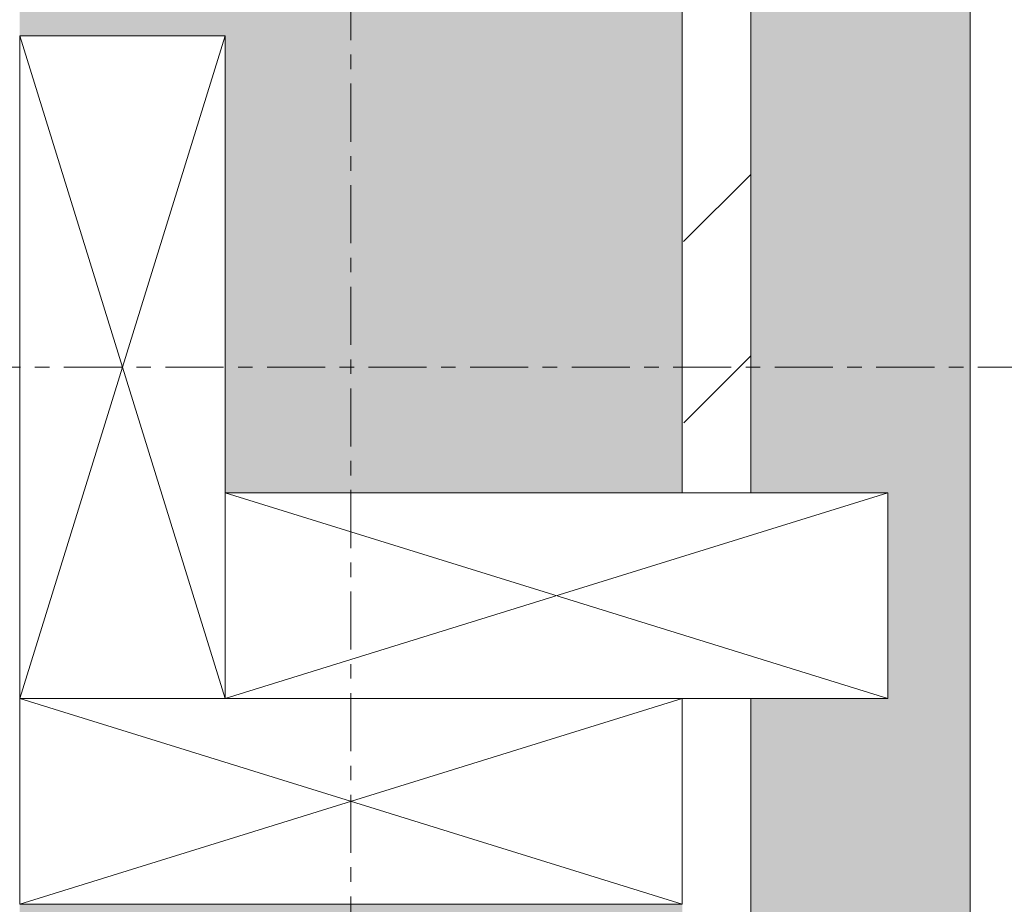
# Model space of a CAD drawing. Header units: millimetres. Extents: x -21522 to 77796, y -25697 to 15217.
# Tile 142 of 256: x -4484 to -4269, y 11496 to 11689. Entities that reach past the tile are written whole.
import ezdxf

# ---------------------------------------------------------------- set-up
doc = ezdxf.new("R2010")
doc.units = ezdxf.units.MM
doc.linetypes.add('Ligne de quadrillage', pattern=[22.225, 12.7, -3.175, 3.175, -3.175])
for name, color, linetype, lineweight in [('A-DETL-GENF', 92, 'Continuous', 13), ('A-WALL', 113, 'Continuous', 13), ('A-WALL-PATT', 111, 'Continuous', 13), ('S-GRID', 1, 'Continuous', 9)]:
    doc.layers.add(name, color=color, linetype=linetype, lineweight=lineweight)
pattern_1 = [(315, (-4642.01, 5854.96), (177.7999, -88.8996), [15.715, -110.008]), (315, (-4564.224, 5821.624), (177.7999, -88.8996), [15.715, -110.008]), (315, (-4642.01, 5810.51), (177.7999, -88.8996), [15.715, -110.008]), (315, (-4564.22, 5777.174), (177.7999, -88.8996), [15.715, -110.008]), (341.565, (-4630.898, 5843.85), (355.59962, -88.89985), [35.141, -245.986]), (341.565, (-4597.56, 5832.736), (355.59962, -88.89985), [35.141, -245.986]), (341.565, (-4630.898, 5799.4), (355.59962, -88.89985), [35.141, -245.986]), (341.565, (-4597.56, 5788.286), (355.59962, -88.89985), [35.141, -245.986]), (45, (-4564.224, 5843.85), (-177.7999, -88.8996), [15.715, -110.008]), (45, (-4642.01, 5810.51), (-177.7999, -88.8996), [15.715, -110.008]), (45, (-4564.224, 5799.4), (-177.7999, -88.8996), [15.715, -110.008]), (45, (-4642.01, 5766.06), (-177.7999, -88.8996), [15.715, -110.008]), (18.435, (-4597.56, 5832.736), (-355.59962, -88.89985), [35.141, -245.986]), (18.435, (-4630.9, 5821.624), (-355.59962, -88.89985), [35.141, -245.986]), (18.435, (-4597.56, 5788.286), (-355.59962, -88.89985), [35.141, -245.986]), (18.435, (-4630.9, 5777.174), (-355.59962, -88.89985), [35.141, -245.986])]

# ---------------------------------------------------------------- blocks, each defined once
blk = doc.blocks.new('Répétition de détail - Croix 45x145-7696953-00_RDC_50e Copie 1')
at = {"layer": 'A-DETL-GENF'}
for p, q in [((22.5, 72.5), (-22.5, 72.5)), ((-22.5, 72.5), (-22.5, -72.5)), ((-22.5, 72.5), (22.5, 72.5)), ((-22.5, -72.5), (-22.5, 72.5)), ((-22.5, 72.5), (22.5, -72.5)), ((-22.5, -72.5), (22.5, 72.5)), ((22.5, -27.5), (22.5, 72.5)), ((22.5, 72.5), (22.5, -27.5))]:
    blk.add_line(p, q, dxfattribs=at)
blk = doc.blocks.new('Répétition de détail - Croix 45x145-V18-00_RDC_50e Copie 1')
at = {"layer": 'A-DETL-GENF'}
for p, q in [((22.5, 72.5), (-22.5, 72.5)), ((-22.5, 72.5), (22.5, 72.5)), ((-22.5, 72.5), (22.5, -72.5)), ((-22.5, -72.5), (22.5, 72.5)), ((22.5, -72.5), (22.5, 72.5)), ((22.5, 72.5), (22.5, -72.5)), ((-22.5, -27.5), (-22.5, -72.5)), ((-22.5, -72.5), (-22.5, -27.5)), ((-22.5, -72.5), (22.5, -72.5)), ((22.5, -72.5), (-22.5, -72.5))]:
    blk.add_line(p, q, dxfattribs=at)
blk = doc.blocks.new('STR_RECTANGLE - Croix 45x145-V40-00_RDC_50e Copie 1')
at = {"layer": 'A-DETL-GENF'}
for p, q in [((22.5, 72.5), (-22.5, 72.5)), ((-22.5, 72.5), (-22.5, -72.5)), ((-22.5, 72.5), (22.5, 72.5)), ((-22.5, -72.5), (-22.5, 72.5)), ((-22.5, 72.5), (22.5, -72.5)), ((-22.5, -72.5), (22.5, 72.5)), ((22.5, -72.5), (22.5, 72.5)), ((22.5, 72.5), (22.5, -72.5)), ((-22.5, -72.5), (22.5, -72.5)), ((22.5, -72.5), (-22.5, -72.5))]:
    blk.add_line(p, q, dxfattribs=at)

msp = doc.modelspace()

# ---------------------------------------------------------------- hatches: boundary and pattern name
at = {"layer": 'A-WALL-PATT'}
h = msp.add_hatch(dxfattribs=at)
h.set_pattern_fill('FP_47', color=30, angle=-135, style=0, pattern_type=2)
h.set_pattern_definition(pattern_1)
h.paths.add_polyline_path([(-4339.01, -74.05), (-4339.01, -68.05), (-4484.01, -68.05), (-4484.01, -74.05)])
h.paths.add_polyline_path([(-4484.01, -23.05), (-4384.01, -23.05), (-4384.01, 112.72), (-4484.01, 112.72)])
h.paths.add_polyline_path([(-4339.01, 1810.72), (-4339.01, 1837.49), (-4484.01, 1837.49), (-4484.01, 1810.72), (-4415.53, 1810.72)])
h.paths.add_polyline_path([(-4484.01, 1986.72), (-4339.01, 1986.72), (-4339.01, 2495.98), (-4484.01, 2495.98), (-4484.01, 2176.2)])
h.paths.add_polyline_path([(-4346.39, 2540.98), (-4339.01, 2540.98), (-4339.01, 3095.98), (-4484.01, 3095.98), (-4484.01, 2540.98)])
h.paths.add_polyline_path([(-4355.26, 3140.98), (-4339.01, 3140.98), (-4339.01, 3695.98), (-4484.01, 3695.98), (-4484.01, 3140.98)])
h.paths.add_polyline_path([(-4484.01, 3740.98), (-4339.01, 3740.98), (-4339.01, 4295.98), (-4484.01, 4295.98)])
h.paths.add_polyline_path([(-4373.01, 4340.98), (-4339.01, 4340.98), (-4339.01, 4895.98), (-4484.01, 4895.98), (-4484.01, 4340.98)])
h.paths.add_polyline_path([(-4381.89, 4940.98), (-4339.01, 4940.98), (-4339.01, 5495.98), (-4484.01, 5495.98), (-4484.01, 4940.98)])
h.paths.add_polyline_path([(-4339.01, 5540.98), (-4339.01, 6095.98), (-4484.01, 6095.98), (-4484.01, 5540.98), (-4390.77, 5540.98)])
h.paths.add_polyline_path([(-4399.64, 6140.98), (-4339.01, 6140.98), (-4339.01, 6695.98), (-4484.01, 6695.98), (-4484.01, 6140.98)])
h.paths.add_polyline_path([(-4408.52, 6740.98), (-4339.01, 6740.98), (-4339.01, 7295.98), (-4484.01, 7295.98), (-4484.01, 6740.98)])
h.paths.add_polyline_path([(-4417.4, 7340.98), (-4339.01, 7340.98), (-4339.01, 7895.98), (-4484.01, 7895.98), (-4484.01, 7340.98)])
h.paths.add_polyline_path([(-4339.01, 7940.98), (-4339.01, 8495.98), (-4484.01, 8495.98), (-4484.01, 7940.98), (-4426.27, 7940.98)])
h.paths.add_polyline_path([(-4435.15, 8540.98), (-4339.01, 8540.98), (-4339.01, 9095.98), (-4484.01, 9095.98), (-4484.01, 8540.98)])
h.paths.add_polyline_path([(-4444.02, 9140.98), (-4339.01, 9140.98), (-4339.01, 9695.98), (-4484.01, 9695.98), (-4484.01, 9140.98)])
h.paths.add_polyline_path([(-4339.01, 9740.98), (-4339.01, 10295.98), (-4484.01, 10295.98), (-4484.01, 9740.98), (-4452.9, 9740.98)])
h.paths.add_polyline_path([(-4484.01, 10340.98), (-4339.01, 10340.98), (-4339.01, 10895.98), (-4484.01, 10895.98)])
h.paths.add_polyline_path([(-4339.01, 10940.98), (-4339.01, 11495.98), (-4484.01, 11495.98), (-4484.01, 10940.98), (-4470.65, 10940.98)])
h.paths.add_polyline_path([(-4339.01, 11585.98), (-4339.01, 11843.98), (-4484.01, 11843.98), (-4484.01, 11685.98), (-4439.01, 11685.98), (-4439.01, 11585.98), (-4415.53, 11585.98)])
h = msp.add_hatch(dxfattribs=at)
h.set_pattern_fill('FP_1', color=30, style=0, pattern_type=2)
h.set_pattern_definition([(45, (0, 0), (-112.2532, 112.2532), []), (45, (39.69, 0), (0, 224.5064), []), (45, (-39.69, 0), (0, 224.5064), [])])
h.paths.add_polyline_path([(-4324.01, 85.95), (-4324.01, 181.72), (-4339.01, 181.72), (-4339.01, 85.95)])
h.paths.add_polyline_path([(-4339.01, 1741.72), (-4324.01, 1741.72), (-4324.01, 1980.49), (-4339.01, 1980.49), (-4339.01, 1781.72)])
h.paths.add_polyline_path([(-4339.01, 2042.49), (-4324.01, 2042.49), (-4324.01, 11540.98), (-4339.01, 11540.98), (-4339.01, 2176.2)])
h.paths.add_polyline_path([(-4324.01, 11585.98), (-4324.01, 11843.98), (-4339.01, 11843.98), (-4338.62, 11585.98)])
h = msp.add_hatch(dxfattribs=at)
h.set_pattern_fill('FP_47', color=30, angle=-135, style=0, pattern_type=2)
h.set_pattern_definition(pattern_1)
h.paths.add_polyline_path([(-4276.01, 133.95), (-4276.01, 181.72), (-4324.01, 181.72), (-4324.01, 133.95)])
h.paths.add_polyline_path([(-4276.01, 1741.72), (-4276.01, 1962.49), (-4324.01, 1962.49), (-4324.01, 1741.72)])
h.paths.add_polyline_path([(-4324.01, 2060.49), (-4276.01, 2060.49), (-4276.01, 11843.98), (-4324.01, 11843.98), (-4324.01, 11585.98), (-4294.01, 11585.98), (-4294.01, 11540.98), (-4324.01, 11540.98), (-4324.01, 2176.2)])

# ---------------------------------------------------------------- linework, layer by layer
at = {"layer": 'A-WALL', "color": 30}
for p, q in [((-4339.01, 11843.98), (-4339.01, 11585.98)), ((-4324.01, 11843.98), (-4324.01, 11585.98)), ((-4276.01, 11843.98), (-4276.01, 2060.49)), ((-4324.01, 11540.98), (-4324.01, 2042.49))]:
    msp.add_line(p, q, dxfattribs=at)
at = {"layer": 'S-GRID', "linetype": 'Ligne de quadrillage'}
for p, q in [((-4411.51, 13831.34), (-4411.51, -25037.15)), ((24853.15, 11613.48), (-13724.02, 11613.48))]:
    msp.add_line(p, q, dxfattribs=at)

# ---------------------------------------------------------------- block references
at = {"layer": 'A-DETL-GENF'}
msp.add_blockref('Répétition de détail - Croix 45x145-7696953-00_RDC_50e Copie 1', (-4461.51, 11613.48), dxfattribs=at)
for name, p, rotation in [('STR_RECTANGLE - Croix 45x145-V40-00_RDC_50e Copie 1', (-4366.51, 11563.48), 90.00000000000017), ('Répétition de détail - Croix 45x145-V18-00_RDC_50e Copie 1', (-4411.51, 11518.48), 269.9999999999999)]:
    msp.add_blockref(name, p, dxfattribs=dict(at, rotation=rotation))

doc.saveas('drawing.dxf')
